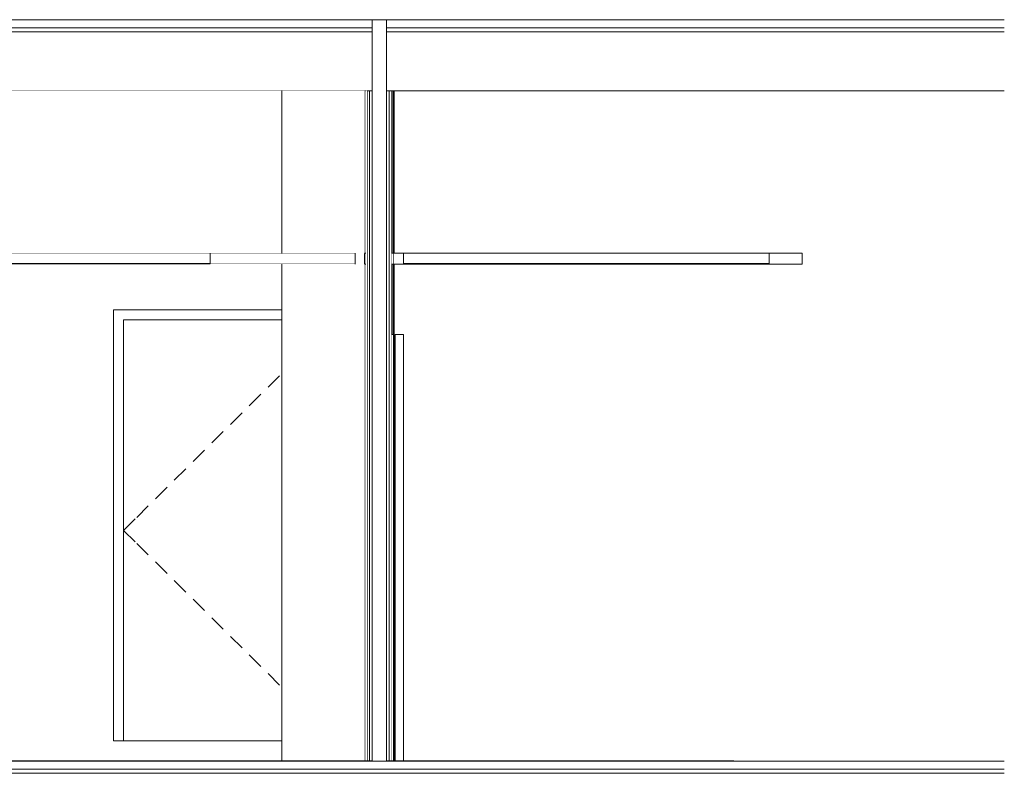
# Model space of a CAD drawing. Header units: millimetres. Extents: x -30280 to 107222, y -17460 to 4378.
# Tile 125 of 125: x 102377 to 107222, y -9870 to -6160. Entities that reach past the tile are written whole.
import ezdxf

# ---------------------------------------------------------------- set-up
doc = ezdxf.new("R2010")
doc.units = ezdxf.units.MM
doc.header["$MEASUREMENT"] = 0
doc.linetypes.add('Wipeout_Contour', pattern=[1000, 0, -1000])
for name, color, linetype in [('07_CR_Cel Ras pladur', 7, 'Continuous'), ('10_ESTR_Fotjats', 7, 'Continuous'), ('14_PAV_Paviment existent', 7, 'Continuous'), ('Nuevo_07_CR_Cel Ras armstrong', 7, 'Continuous'), ('Nuevo_07_CR_Cel Ras_lames', 7, 'Continuous'), ('Nuevo_08_E_Envans secs', 7, 'Continuous'), ('Nuevo_12_FAÇ_Façana', 7, 'Continuous'), ('Nuevo_14_PAV_Soft Light Grey 0554', 7, 'Continuous'), ('Nuevo_Puertas Archicad', 7, 'Continuous')]:
    doc.layers.add(name, color=color, linetype=linetype)
for name, color, linetype, lineweight in [('07_CR_Cel Ras pladur_Pluma_Nº__1', 7, 'Continuous', 5), ('10_ESTR_Fotjats_Pluma_Nº__1', 7, 'Continuous', 5), ('14_PAV_Paviment existent_Pluma_Nº__29', 7, 'Continuous', 20), ('Nuevo_07_CR_Cel Ras armstrong_Pluma_Nº__1', 7, 'Continuous', 5), ('Nuevo_07_CR_Cel Ras_lames_Pluma_Nº__1', 7, 'Continuous', 5), ('Nuevo_08_E_Envans secs_Pluma_Nº__1', 7, 'Continuous', 5), ('Nuevo_08_E_Envans secs_Pluma_Nº__47', 7, 'Continuous', 20), ('Nuevo_14_PAV_Soft Light Grey 0554_Pluma_Nº__29', 7, 'Continuous', 20), ('Nuevo_Puertas Archicad_Pluma_Nº__1', 7, 'Continuous', 5), ('Nuevo_Puertas Archicad_Pluma_Nº__47', 7, 'Continuous', 20)]:
    doc.layers.add(name, color=color, linetype=linetype, lineweight=lineweight)
doc.layers.add('07_CR_Cel Ras pladur_Pluma_Nº__102', color=7, linetype='Continuous', lineweight=5, true_color=0xcccccc)
doc.layers.add('Nuevo_Puertas Archicad_Pluma_Nº__3', color=7, linetype='Continuous', lineweight=5, true_color=0xa4a4a4)

# ---------------------------------------------------------------- blocks, each defined once
blk = doc.blocks.new('Elem Sección_277_2', base_point=(86943.2, -13460))
at = {"layer": '10_ESTR_Fotjats_Pluma_Nº__1', "color": 7, "linetype": 'Continuous', "lineweight": 5}
for p, q in [((104182.2, -9810), (104112.2, -9810)), ((107222.1, -9810), (105891.1, -9810)), ((107222.1, -9850), (82596.2, -9850)), ((107222.1, -9870), (82596.2, -9870))]:
    blk.add_line(p, q, dxfattribs=at)
blk = doc.blocks.new('Elem Sección_278_2', base_point=(86943.2, -13460))
at = {"layer": '10_ESTR_Fotjats_Pluma_Nº__1', "color": 7, "linetype": 'Continuous', "lineweight": 5}
for p, q in [((104112.2, -6200), (82596.2, -6200)), ((104112.2, -6160), (82884.8, -6160)), ((107222.1, -6160), (104182.2, -6160)), ((107222.1, -6200), (104182.2, -6200)), ((104112.2, -6220), (82596.2, -6220)), ((107222.1, -6220), (104182.2, -6220)), ((104074.2, -6510), (83079.8, -6510)), ((107222.1, -6510), (104220.2, -6510))]:
    blk.add_line(p, q, dxfattribs=at)
at = {"layer": '10_ESTR_Fotjats_Pluma_Nº__1', "color": 7, "linetype": 'Continuous', "lineweight": 5, "flags": 128}
for points in [[(104112.2, -6510), (104099.2, -6510), (104086.2, -6510), (104080.2, -6510), (104074.2, -6510)], [(104220.2, -6510), (104214.2, -6510), (104208.2, -6510), (104195.2, -6510), (104182.2, -6510)]]:
    blk.add_lwpolyline(points, dxfattribs=at)
blk = doc.blocks.new('Elem Sección_283_2', base_point=(86943.2, -13460))
at = {"layer": '07_CR_Cel Ras pladur_Pluma_Nº__1', "color": 7, "linetype": 'Continuous', "lineweight": 5}
for p, q in [((104027.2, -7310), (103314.7, -7310)), ((104074.2, -7310), (104074.2, -7363)), ((104027.2, -7363), (84833.7, -7363))]:
    blk.add_line(p, q, dxfattribs=at)
at = {"layer": '07_CR_Cel Ras pladur_Pluma_Nº__1', "color": 7, "linetype": 'Continuous', "lineweight": 5, "flags": 128}
blk.add_lwpolyline([(103314.7, -7310), (103014.7, -7310), (102714.7, -7310), (102414.7, -7310), (102114.7, -7310), (101814.7, -7310), (101514.7, -7310), (101214.7, -7310), (100914.7, -7310), (100614.7, -7310), (100314.7, -7310), (100014.7, -7310), (99714.7, -7310)], dxfattribs=at)
blk = doc.blocks.new('Elem Sección_360_2', base_point=(86943.2, -13460))
at = {"color": 254, "linetype": 'Wipeout_Contour', "lineweight": 0, "ltscale": 407171.561248}
blk.add_wipeout([(99447.2, -7310), (103667.2, -7310), (103667.2, -6510), (99447.2, -6510)], dxfattribs=at).dxf.layer = 'Nuevo_08_E_Envans secs'
at = {"color": 254, "linetype": 'Wipeout_Contour', "lineweight": 0, "ltscale": 2137170.016351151}
blk.add_wipeout([(99447.2, -9808), (99562.4, -9808), (99562.4, -7710), (100662.4, -7710), (100662.4, -8729.9), (100662.4, -8730), (100662.4, -9430), (100662.4, -9430), (100662.4, -9808), (101239.5, -9808), (101239.5, -7710), (102339.5, -7710), (102339.5, -9808), (103667.2, -9808), (103667.2, -9710), (102838.7, -9710), (102838.7, -7588), (103667.2, -7588), (103667.2, -7363), (99738.6, -7363), (99447.2, -7363)], dxfattribs=at).dxf.layer = 'Nuevo_08_E_Envans secs'
blk = doc.blocks.new('Elem Sección_362_2', base_point=(86943.2, -13460))
at = {"color": 254, "linetype": 'Wipeout_Contour', "lineweight": 0, "ltscale": 412932.032205}
blk.add_wipeout([(102838.7, -9710), (102888.7, -9710), (102888.7, -7638), (102838.7, -7588)], dxfattribs=at).dxf.layer = 'Nuevo_Puertas Archicad'
at = {"color": 254, "linetype": 'Wipeout_Contour', "lineweight": 0, "ltscale": 414182.738715}
blk.add_wipeout([(102838.7, -7588), (102888.7, -7638), (103667.2, -7638), (103667.2, -7588)], dxfattribs=at).dxf.layer = 'Nuevo_Puertas Archicad'
at = {"layer": 'Nuevo_Puertas Archicad_Pluma_Nº__1', "color": 7, "linetype": 'Continuous', "lineweight": 5}
for p, q in [((102838.7, -7588), (102838.7, -9710)), ((103667.2, -7588), (102838.7, -7588))]:
    blk.add_line(p, q, dxfattribs=at)
at = {"color": 254, "linetype": 'Wipeout_Contour', "lineweight": 0, "ltscale": 414586.824156}
blk.add_wipeout([(102888.7, -9710), (103667.2, -9710), (103667.2, -7638), (102888.7, -7638)], dxfattribs=at).dxf.layer = 'Nuevo_Puertas Archicad'
at = {"layer": 'Nuevo_Puertas Archicad_Pluma_Nº__1', "color": 7, "linetype": 'Continuous', "lineweight": 5}
for p, q in [((102888.7, -9710), (102888.7, -7638)), ((102888.7, -7638), (103667.2, -7638)), ((102838.7, -9710), (102888.7, -9710)), ((103667.2, -9710), (102888.7, -9710))]:
    blk.add_line(p, q, dxfattribs=at)
at = {"layer": 'Nuevo_Puertas Archicad_Pluma_Nº__3', "color": 253, "linetype": 'Continuous', "lineweight": 5, "true_color": 0xa4a4a4}
for p, q in [((103655.9, -7912.7), (103599.1, -7969)), ((103563.6, -8004.3), (103506.8, -8060.6)), ((103471.3, -8095.8), (103414.5, -8152.2)), ((103379, -8187.4), (103322.3, -8243.7)), ((103286.8, -8279), (103230, -8335.3)), ((103194.5, -8370.5), (103137.7, -8426.9)), ((103102.2, -8462.1), (103045.4, -8518.5)), ((103009.9, -8553.7), (102953.1, -8610)), ((102945.5, -8617.6), (102888.7, -8674)), ((102945.5, -8730.3), (102888.7, -8674)), ((103009.9, -8794.3), (102953.1, -8737.9)), ((103102.2, -8885.8), (103045.4, -8829.5)), ((103194.5, -8977.4), (103137.7, -8921.1)), ((103286.8, -9069), (103230, -9012.6)), ((103379, -9160.6), (103322.3, -9104.2)), ((103471.3, -9252.1), (103414.5, -9195.8)), ((103563.6, -9343.7), (103506.8, -9287.3)), ((103655.9, -9435.3), (103599.1, -9378.9))]:
    blk.add_line(p, q, dxfattribs=at)
blk = doc.blocks.new('Elem Sección_365_2', base_point=(86943.2, -13460))
at = {"layer": 'Nuevo_08_E_Envans secs_Pluma_Nº__1', "color": 7, "linetype": 'Continuous', "lineweight": 5}
for p, q in [((104182.2, -6160), (104112.2, -6160)), ((104074.2, -6510), (104074.2, -7310)), ((104086.2, -6510), (104086.2, -9808)), ((104099.2, -6510), (104099.2, -9808)), ((104195.2, -6510), (104195.2, -9808)), ((104208.2, -6510), (104208.2, -9808)), ((104220.2, -6510), (104220.2, -7310)), ((104074.2, -7363), (104074.2, -9808)), ((104220.2, -7363), (104220.2, -9808))]:
    blk.add_line(p, q, dxfattribs=at)
at = {"layer": 'Nuevo_08_E_Envans secs_Pluma_Nº__1', "color": 7, "linetype": 'Continuous', "lineweight": 5, "flags": 128}
for points in [[(104112.2, -6160), (104112.2, -6200), (104112.2, -6220), (104112.2, -6510), (104112.2, -9808)], [(104182.2, -6160), (104182.2, -6200), (104182.2, -6220), (104182.2, -6510), (104182.2, -9808)], [(104080.2, -6510), (104080.2, -7310), (104080.2, -7363), (104080.2, -9808)], [(104214.2, -6510), (104214.2, -7310), (104214.2, -7363), (104214.2, -9808)]]:
    blk.add_lwpolyline(points, dxfattribs=at)
blk = doc.blocks.new('Elem Sección_366_2', base_point=(86943.2, -13460))
at = {"color": 254, "linetype": 'Wipeout_Contour', "lineweight": 0, "ltscale": 418335.49152}
blk.add_wipeout([(104208.2, -9808), (104214.2, -9808), (104214.2, -7710), (104208.2, -7710)], dxfattribs=at).dxf.layer = 'Nuevo_12_FAÇ_Façana'
blk = doc.blocks.new('Elem Sección_367_2', base_point=(86943.2, -13460))
at = {"color": 254, "linetype": 'Wipeout_Contour', "lineweight": 0, "ltscale": 418471.007232}
blk.add_wipeout([(104225.2, -9808), (104265.2, -9808), (104265.2, -7710), (104225.2, -7710)], dxfattribs=at).dxf.layer = 'Nuevo_Puertas Archicad'
at = {"layer": 'Nuevo_Puertas Archicad_Pluma_Nº__1', "color": 7, "linetype": 'Continuous', "lineweight": 5}
for p, q in [((104225.2, -7710), (104225.2, -9808)), ((104265.2, -7710), (104225.2, -7710)), ((104265.2, -7710), (104265.2, -9808))]:
    blk.add_line(p, q, dxfattribs=at)
at = {"layer": 'Nuevo_Puertas Archicad_Pluma_Nº__3', "color": 253, "linetype": 'Continuous', "lineweight": 5, "true_color": 0xa4a4a4}
for p, q in [((104225.1, -8760), (104225.1, -8725)), ((104225.1, -8760), (104225.1, -8795)), ((104265.3, -8760), (104265.3, -8725)), ((104265.3, -8760), (104265.3, -8795)), ((104225.1, -8795), (104225.1, -8830)), ((104265.3, -8795), (104265.3, -8830))]:
    blk.add_line(p, q, dxfattribs=at)
at = {"layer": 'Nuevo_Puertas Archicad_Pluma_Nº__47', "color": 7, "linetype": 'Continuous', "lineweight": 20}
blk.add_line((104208.2, -7710), (104214.2, -7710), dxfattribs=at)
blk = doc.blocks.new('Elem Sección_374_2', base_point=(86943.2, -13460))
at = {"color": 254, "linetype": 'Wipeout_Contour', "lineweight": 0, "ltscale": 415603.990158}
blk.add_wipeout([(103667.2, -6510), (103667.2, -7310), (103673.2, -7310), (103673.2, -6510)], dxfattribs=at).dxf.layer = 'Nuevo_08_E_Envans secs'
at = {"color": 254, "linetype": 'Wipeout_Contour', "lineweight": 0, "ltscale": 416128.922875}
blk.add_wipeout([(103667.2, -9808), (103673.2, -9808), (103673.2, -7363), (103667.2, -7363)], dxfattribs=at).dxf.layer = 'Nuevo_08_E_Envans secs'
at = {"layer": 'Nuevo_08_E_Envans secs_Pluma_Nº__47', "color": 7, "linetype": 'Continuous', "lineweight": 20}
for p, q in [((103667.2, -7310), (103667.2, -6510)), ((103667.2, -9808), (103667.2, -7363))]:
    blk.add_line(p, q, dxfattribs=at)
blk = doc.blocks.new('Elem Sección_375_2', base_point=(86943.2, -13460))
at = {"color": 254, "linetype": 'Wipeout_Contour', "lineweight": 0, "ltscale": 521998.83183}
blk.add_wipeout([(104080.2, -9808), (104086.2, -9808), (104086.2, -6510), (104080.2, -6510), (104080.2, -7310)], dxfattribs=at).dxf.layer = 'Nuevo_08_E_Envans secs'
at = {"color": 254, "linetype": 'Wipeout_Contour', "lineweight": 0, "ltscale": 416416.189223}
blk.add_wipeout([(104074.2, -6510), (103673.2, -6510), (103673.2, -7310), (104074.2, -7310)], dxfattribs=at).dxf.layer = 'Nuevo_08_E_Envans secs'
at = {"color": 254, "linetype": 'Wipeout_Contour', "lineweight": 0, "ltscale": 416940.101855}
blk.add_wipeout([(103673.2, -9808), (104074.2, -9808), (104074.2, -7363), (103673.2, -7363)], dxfattribs=at).dxf.layer = 'Nuevo_08_E_Envans secs'
blk = doc.blocks.new('Elem Sección_376_2', base_point=(86943.2, -13460))
at = {"layer": 'Nuevo_07_CR_Cel Ras_lames_Pluma_Nº__1', "color": 7, "linetype": 'Continuous', "lineweight": 5}
for p, q in [((103314.7, -7310), (103314.7, -7360)), ((103314.7, -7360), (103014.7, -7360))]:
    blk.add_line(p, q, dxfattribs=at)
blk = doc.blocks.new('Elem Sección_377_2', base_point=(86943.2, -13460))
at = {"layer": 'Nuevo_07_CR_Cel Ras_lames_Pluma_Nº__1', "color": 7, "linetype": 'Continuous', "lineweight": 5}
blk.add_line((103014.7, -7360), (102714.7, -7360), dxfattribs=at)
blk = doc.blocks.new('Elem Sección_378_2', base_point=(86943.2, -13460))
at = {"layer": 'Nuevo_07_CR_Cel Ras_lames_Pluma_Nº__1', "color": 7, "linetype": 'Continuous', "lineweight": 5}
blk.add_line((102714.7, -7360), (102414.7, -7360), dxfattribs=at)
blk = doc.blocks.new('Elem Sección_379_2', base_point=(86943.2, -13460))
at = {"layer": 'Nuevo_07_CR_Cel Ras_lames_Pluma_Nº__1', "color": 7, "linetype": 'Continuous', "lineweight": 5}
blk.add_line((102414.7, -7360), (102114.7, -7360), dxfattribs=at)
blk = doc.blocks.new('Elem Sección_427_2', base_point=(86943.2, -13460))
at = {"layer": '07_CR_Cel Ras pladur_Pluma_Nº__1', "color": 7, "linetype": 'Continuous', "lineweight": 5}
for p, q in [((104027.2, -7310), (104027.2, -7363)), ((104080.2, -7310), (104074.2, -7310)), ((106227.2, -7310), (106065.2, -7310)), ((106227.2, -7310), (106227.2, -7363)), ((104080.2, -7363), (104074.2, -7363))]:
    blk.add_line(p, q, dxfattribs=at)
at = {"color": 254, "linetype": 'Wipeout_Contour', "lineweight": 0, "ltscale": 417876.510304}
blk.add_wipeout([(104208.2, -7363), (104214.2, -7363), (104214.2, -7310), (104208.2, -7310)], dxfattribs=at).dxf.layer = '07_CR_Cel Ras pladur'
at = {"color": 254, "linetype": 'Wipeout_Contour', "lineweight": 0, "ltscale": 527411.705606}
blk.add_wipeout([(105465.2, -7360), (104265.2, -7360), (104265.2, -7363), (106065.2, -7363), (106065.2, -7360)], dxfattribs=at).dxf.layer = '07_CR_Cel Ras pladur'
at = {"layer": '07_CR_Cel Ras pladur_Pluma_Nº__1', "color": 7, "linetype": 'Continuous', "lineweight": 5}
for p, q in [((104220.2, -7310), (104214.2, -7310)), ((104265.2, -7310), (104220.2, -7310)), ((104265.2, -7310), (104265.2, -7360)), ((106065.2, -7310), (106065.2, -7360)), ((104220.2, -7363), (104214.2, -7363)), ((104265.2, -7363), (104220.2, -7363)), ((104265.2, -7360), (104265.2, -7363)), ((106065.2, -7360), (106065.2, -7363)), ((106227.2, -7363), (106065.2, -7363))]:
    blk.add_line(p, q, dxfattribs=at)
at = {"layer": '07_CR_Cel Ras pladur_Pluma_Nº__102', "color": 254, "linetype": 'Continuous', "lineweight": 5, "true_color": 0xcccccc}
for p, q in [((104208.2, -7310), (104214.2, -7310)), ((104214.2, -7363), (104208.2, -7363)), ((104265.2, -7363), (106065.2, -7363))]:
    blk.add_line(p, q, dxfattribs=at)
blk = doc.blocks.new('Elem Sección_429_2', base_point=(86943.2, -13460))
at = {"layer": 'Nuevo_14_PAV_Soft Light Grey 0554_Pluma_Nº__29', "color": 7, "linetype": 'Continuous', "lineweight": 20}
for p, q in [((104027.2, -9808), (84943.7, -9808)), ((104074.2, -9808), (104027.2, -9808)), ((104074.2, -9808), (104074.2, -9810))]:
    blk.add_line(p, q, dxfattribs=at)
at = {"layer": 'Nuevo_14_PAV_Soft Light Grey 0554_Pluma_Nº__29', "color": 7, "linetype": 'Continuous', "lineweight": 20, "flags": 128}
blk.add_lwpolyline([(104074.2, -9810), (104027.2, -9810), (84943.7, -9810)], dxfattribs=at)
blk = doc.blocks.new('Elem Sección_438_2', base_point=(86943.2, -13460))
at = {"layer": '14_PAV_Paviment existent_Pluma_Nº__29', "color": 7, "linetype": 'Continuous', "lineweight": 20}
for p, q in [((104027.2, -9808), (104027.2, -9810)), ((104112.2, -9810), (104074.2, -9810)), ((104112.2, -9808), (104112.2, -9810)), ((104182.2, -9808), (104182.2, -9810)), ((105891.1, -9810), (104182.2, -9810)), ((105891.1, -9808), (104220.2, -9808)), ((105891.1, -9808), (105891.1, -9810))]:
    blk.add_line(p, q, dxfattribs=at)
at = {"layer": '14_PAV_Paviment existent_Pluma_Nº__29', "color": 7, "linetype": 'Continuous', "lineweight": 20, "flags": 128}
for points in [[(104112.2, -9808), (104099.2, -9808), (104086.2, -9808), (104080.2, -9808), (104074.2, -9808)], [(104220.2, -9808), (104214.2, -9808), (104208.2, -9808), (104195.2, -9808), (104182.2, -9808)]]:
    blk.add_lwpolyline(points, dxfattribs=at)
blk = doc.blocks.new('Elem Sección_441_2', base_point=(86943.2, -13460))
at = {"layer": 'Nuevo_07_CR_Cel Ras armstrong_Pluma_Nº__1', "color": 7, "linetype": 'Continuous', "lineweight": 5}
for p, q in [((105465.2, -7310), (104865.2, -7310)), ((105465.2, -7360), (104865.2, -7360))]:
    blk.add_line(p, q, dxfattribs=at)
blk = doc.blocks.new('Elem Sección_442_2', base_point=(86943.2, -13460))
at = {"layer": 'Nuevo_07_CR_Cel Ras armstrong_Pluma_Nº__1', "color": 7, "linetype": 'Continuous', "lineweight": 5}
for p, q in [((106065.2, -7310), (105465.2, -7310)), ((106065.2, -7360), (105465.2, -7360))]:
    blk.add_line(p, q, dxfattribs=at)
blk = doc.blocks.new('Elem Sección_443_2', base_point=(86943.2, -13460))
at = {"layer": 'Nuevo_07_CR_Cel Ras armstrong_Pluma_Nº__1', "color": 7, "linetype": 'Continuous', "lineweight": 5}
for p, q in [((104865.2, -7310), (104265.2, -7310)), ((104865.2, -7360), (104265.2, -7360))]:
    blk.add_line(p, q, dxfattribs=at)

msp = doc.modelspace()

# ---------------------------------------------------------------- block references
at = {"layer": '07_CR_Cel Ras pladur', "lineweight": 0}
msp.add_blockref('Elem Sección_283_2', (86943.2, -13460), dxfattribs=at)
at = {"layer": '10_ESTR_Fotjats', "lineweight": 0}
for name in ['Elem Sección_278_2', 'Elem Sección_277_2']:
    msp.add_blockref(name, (86943.2, -13460), dxfattribs=at)
at = {"layer": 'Nuevo_08_E_Envans secs', "lineweight": 0}
msp.add_blockref('Elem Sección_365_2', (86943.2, -13460), dxfattribs=at)

# ---------------------------------------------------------------- next in the draw order: block references
msp.add_blockref('Elem Sección_360_2', (86943.2, -13460), dxfattribs=at)
at = {"layer": 'Nuevo_12_FAÇ_Façana', "lineweight": 0}
msp.add_blockref('Elem Sección_366_2', (86943.2, -13460), dxfattribs=at)

# ---------------------------------------------------------------- next in the draw order: block references
at = {"layer": 'Nuevo_07_CR_Cel Ras_lames', "lineweight": 0}
for name in ['Elem Sección_376_2', 'Elem Sección_379_2', 'Elem Sección_378_2', 'Elem Sección_377_2']:
    msp.add_blockref(name, (86943.2, -13460), dxfattribs=at)
at = {"layer": 'Nuevo_Puertas Archicad', "lineweight": 0}
for name in ['Elem Sección_362_2', 'Elem Sección_367_2']:
    msp.add_blockref(name, (86943.2, -13460), dxfattribs=at)

# ---------------------------------------------------------------- next in the draw order: block references
at = {"layer": 'Nuevo_08_E_Envans secs', "lineweight": 0}
msp.add_blockref('Elem Sección_374_2', (86943.2, -13460), dxfattribs=at)

# ---------------------------------------------------------------- next in the draw order: block references
msp.add_blockref('Elem Sección_375_2', (86943.2, -13460), dxfattribs=at)

# ---------------------------------------------------------------- next in the draw order: block references
at = {"layer": '07_CR_Cel Ras pladur', "lineweight": 0}
msp.add_blockref('Elem Sección_427_2', (86943.2, -13460), dxfattribs=at)
at = {"layer": '14_PAV_Paviment existent', "lineweight": 0}
msp.add_blockref('Elem Sección_438_2', (86943.2, -13460), dxfattribs=at)
at = {"layer": 'Nuevo_14_PAV_Soft Light Grey 0554', "lineweight": 0}
msp.add_blockref('Elem Sección_429_2', (86943.2, -13460), dxfattribs=at)

# ---------------------------------------------------------------- next in the draw order: block references
at = {"layer": 'Nuevo_07_CR_Cel Ras armstrong', "lineweight": 0}
for name in ['Elem Sección_443_2', 'Elem Sección_441_2', 'Elem Sección_442_2']:
    msp.add_blockref(name, (86943.2, -13460), dxfattribs=at)

doc.saveas('drawing.dxf')
